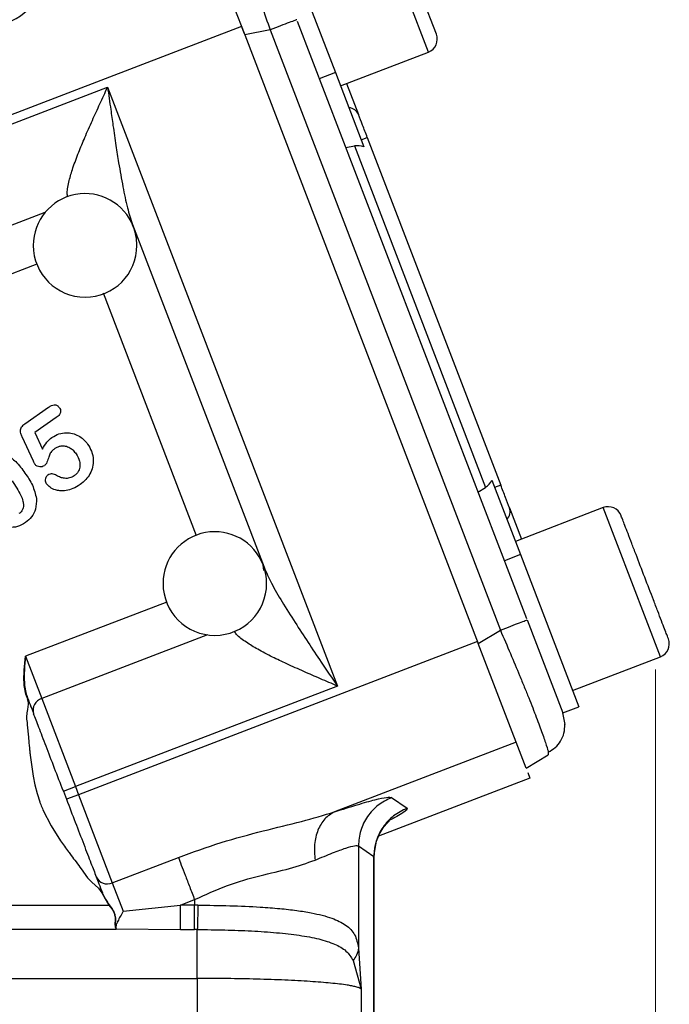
# Model space of a CAD drawing. Header units: inches. Extents: x 0.6 to 16.3, y 0.2 to 11.5.
# Tile 6 of 16: x 6.4 to 7.4, y 5.2 to 6.7. Entities that reach past the tile are written whole.
import ezdxf

# ---------------------------------------------------------------- set-up
doc = ezdxf.new("R2010")
doc.units = ezdxf.units.IN
doc.header["$MEASUREMENT"] = 0
doc.styles.add('SLDTEXTSTYLE0', font='TXT', dxfattribs={"width": 0.75})
doc.dimstyles.new('SLDDIMSTYLE1', dxfattribs={"dimtxt": 0.137795, "dimasz": 0.14, "dimexe": 0, "dimexo": 0.0625, "dimgap": 0.034449, "dimtad": 0, "dimdec": 1, "dimlfac": 1.5, "dimrnd": 1e-09, "dimzin": 12, "dimdsep": 46, "dimtxsty": 'SLDTEXTSTYLE0', "dimblk1": 'CLOSED', "dimblk2": 'CLOSED', "dimsah": 1, "dimcen": 0.09, "dimadec": 0, "dimazin": 3, "dimtfac": 1, "dimtdec": 1, "dimtofl": 0, "dimtmove": 0, "dimatfit": 3, "dimldrblk": 'CLOSED', "dimfxl": 0, "dimfrac": 2, "dimtolj": 1, "dimtzin": 12, "dimarcsym": 0})

# ---------------------------------------------------------------- blocks, each defined once
blk = doc.blocks.new('_Closed')
at = {"color": 0, "linetype": 'ByBlock', "lineweight": -2}
for p, q in [((-1, 0.166667), (0, 0)), ((-1, 0.166667), (-1, -0.166667)), ((0, 0), (-1, -0.166667)), ((0, 0), (-1, 0))]:
    blk.add_line(p, q, dxfattribs=at)
blk = doc.blocks.new('_D_5')
at = {"color": 7, "linetype": 'Continuous', "lineweight": 0}
for p, q in [((7.3953, 5.6938), (7.3953, 3.3187)), ((5.1764, 4.7044), (5.1764, 3.3187)), ((5.9633, 3.5565), (5.9213, 3.5565)), ((5.9213, 3.5565), (5.9213, 3.3378)), ((6.1669, 3.5565), (6.2089, 3.5565)), ((6.2089, 3.5565), (6.2089, 3.3378)), ((5.1764, 3.358), (5.8004, 3.358)), ((7.3953, 3.358), (6.3297, 3.358)), ((5.9213, 3.3378), (5.9633, 3.3378)), ((6.2089, 3.3378), (6.1669, 3.3378))]:
    blk.add_line(p, q, dxfattribs=at)
at = {"color": 7, "linetype": 'Continuous', "lineweight": 18, "xscale": 0.14, "yscale": 0.14, "rotation": 180.0000000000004}
blk.add_blockref('_Closed', (5.1764, 3.358, 0.532), dxfattribs=at)
at = {"color": 7, "linetype": 'Continuous', "lineweight": 18, "xscale": 0.14, "yscale": 0.14}
blk.add_blockref('_Closed', (7.3953, 3.358, 0.532), dxfattribs=at)
at = {"color": 7, "linetype": 'Continuous', "lineweight": 18, "char_height": 0.1378, "attachment_point": 1, "style": 'SLDTEXTSTYLE0'}
for s, insert in [('85', (5.9633, 3.5154)), ('3.3', (5.9378, 3.3092))]:
    blk.add_mtext(s, dxfattribs=dict(at, insert=insert))

msp = doc.modelspace()

# ---------------------------------------------------------------- linework, layer by layer
at = {"color": 8, "linetype": 'Continuous', "lineweight": 25}
for p, q in [((7.0446, 6.6468), (6.9562, 6.8771)), ((6.1453, 6.2816), (6.4529, 6.3997)), ((6.2082, 6.2309), (6.4401, 6.3199)), ((6.6864, 5.9002), (6.5427, 6.2745)), ((7.403, 5.7132), (7.3146, 5.9435)), ((6.6405, 5.7978), (6.4222, 5.714)), ((6.7034, 5.7471), (6.4473, 5.6488)), ((6.9604, 5.4048), (6.9594, 5.4034))]:
    msp.add_line(p, q, dxfattribs=at)
at = {"color": 7, "linetype": 'Continuous', "lineweight": 25}
for p, q in [((6.687, 6.8659), (6.7609, 6.6734)), ((7.0569, 6.6744), (6.9838, 6.8648)), ((6.811, 6.8499), (6.901, 6.6153)), ((6.842, 6.6947), (7.1961, 5.7723)), ((6.7559, 6.6863), (6.2786, 6.5031)), ((6.7559, 6.6863), (6.7596, 6.6767)), ((6.8, 6.681), (6.7609, 6.6734)), ((6.7609, 6.6734), (7.1215, 5.7339)), ((6.8, 6.681), (7.1557, 5.7544)), ((6.9089, 6.5947), (7.0446, 6.6468)), ((6.901, 6.6153), (6.8761, 6.6057)), ((6.901, 6.6153), (6.9451, 6.5004)), ((6.9183, 6.5983), (6.9367, 6.5503)), ((6.2717, 6.4861), (6.5491, 6.5926)), ((6.5491, 6.5926), (6.904, 5.6681)), ((6.9409, 6.5115), (6.9502, 6.515)), ((6.9502, 6.515), (7.1563, 5.9783)), ((6.9169, 6.4995), (6.9305, 6.5019)), ((6.9305, 6.5019), (7.1328, 5.9748)), ((6.5876, 6.3807), (6.7908, 5.8514)), ((6.4213, 6.0728), (6.458, 6.0985)), ((6.4699, 6.0825), (6.4369, 6.0594)), ((6.4346, 6.0154), (6.4171, 6.0528)), ((6.4369, 6.0594), (6.4488, 6.034)), ((7.1211, 5.9676), (7.1328, 5.9748)), ((7.1427, 5.9858), (7.1868, 5.8709)), ((7.1563, 5.9783), (7.1469, 5.9747)), ((7.1698, 5.943), (7.1882, 5.895)), ((7.3146, 5.9435), (7.1789, 5.8914)), ((7.1868, 5.8709), (7.1619, 5.8613)), ((7.1868, 5.8709), (7.2768, 5.6362)), ((6.7906, 5.8464), (6.7894, 5.855)), ((7.1969, 5.7702), (7.252, 5.6267)), ((7.1215, 5.7339), (7.1557, 5.7544)), ((7.1204, 5.7369), (6.5042, 5.5003)), ((7.1954, 5.5414), (7.1215, 5.7339)), ((6.4207, 5.6981), (6.4211, 5.7036)), ((6.4213, 5.7036), (6.4209, 5.6981)), ((6.4211, 5.7036), (6.4222, 5.714)), ((6.4222, 5.714), (6.4213, 5.7036)), ((6.4222, 5.714), (6.4473, 5.6488)), ((7.2673, 5.6611), (7.403, 5.7132)), ((6.4199, 5.682), (6.42, 5.6873)), ((6.42, 5.6873), (6.4203, 5.6927)), ((6.4203, 5.6927), (6.4207, 5.6981)), ((6.4204, 5.6872), (6.4203, 5.682)), ((6.4206, 5.6926), (6.4204, 5.6872)), ((6.4209, 5.6981), (6.4206, 5.6926)), ((6.4199, 5.6818), (6.4199, 5.682)), ((6.4199, 5.6769), (6.4199, 5.6794)), ((6.42, 5.6743), (6.4199, 5.6769)), ((6.4202, 5.6716), (6.42, 5.6743)), ((6.4204, 5.6689), (6.4202, 5.6716)), ((6.4203, 5.682), (6.4204, 5.6818)), ((6.4204, 5.6794), (6.4205, 5.6769)), ((6.4205, 5.6769), (6.4206, 5.6743)), ((6.4206, 5.6743), (6.4208, 5.6717)), ((6.4208, 5.6717), (6.421, 5.669)), ((6.4208, 5.6662), (6.4204, 5.6689)), ((6.4211, 5.6635), (6.4208, 5.6662)), ((6.421, 5.669), (6.4214, 5.6663)), ((6.4216, 5.6608), (6.4211, 5.6635)), ((6.4214, 5.6663), (6.4218, 5.6636)), ((6.4222, 5.6581), (6.4216, 5.6608)), ((6.4218, 5.6636), (6.4223, 5.6609)), ((6.4229, 5.6555), (6.4222, 5.6581)), ((6.4223, 5.6609), (6.4228, 5.6583)), ((6.4228, 5.6583), (6.4235, 5.6557)), ((6.4236, 5.653), (6.4229, 5.6555)), ((6.4235, 5.6557), (6.4243, 5.6532)), ((6.904, 5.6681), (6.4994, 5.5128)), ((6.4247, 5.6499), (6.4236, 5.653)), ((6.4243, 5.6532), (6.4253, 5.6501)), ((6.4251, 5.6487), (6.4262, 5.6419)), ((6.4473, 5.6488), (6.4994, 5.5128)), ((7.2519, 5.6267), (7.2554, 5.6089)), ((7.252, 5.6267), (7.2768, 5.6362)), ((6.425, 5.6083), (6.4269, 5.589)), ((7.18, 5.5815), (6.8996, 5.4738)), ((7.2296, 5.5661), (7.2296, 5.562)), ((6.4296, 5.5611), (6.434, 5.529)), ((7.1954, 5.5414), (7.2296, 5.562)), ((7.1979, 5.5348), (7.2014, 5.5259)), ((6.434, 5.529), (6.4367, 5.5155)), ((7.2014, 5.5259), (6.9677, 5.4362)), ((6.4367, 5.5155), (6.4401, 5.5023)), ((6.4808, 5.5057), (6.4994, 5.5128)), ((6.4808, 5.5057), (6.4856, 5.4932)), ((6.4994, 5.5128), (6.5042, 5.5003)), ((6.4401, 5.5023), (6.4442, 5.4894)), ((6.5042, 5.5003), (6.4856, 5.4932)), ((6.5042, 5.5003), (6.5564, 5.3644)), ((6.9877, 5.4959), (7.0117, 5.4794)), ((6.4493, 5.4767), (6.4617, 5.4524)), ((6.4617, 5.4524), (6.4766, 5.429)), ((6.9364, 5.4213), (6.9364, 5.2636)), ((6.9364, 5.4213), (6.9604, 5.4048)), ((6.5564, 5.3644), (6.6584, 5.4035)), ((6.9604, 4.6871), (6.9604, 5.4048)), ((6.9608, 5.4034), (6.9608, 5.405)), ((6.9608, 4.687), (6.9608, 5.4034)), ((6.5085, 5.3856), (6.5182, 5.3718)), ((6.5182, 5.3718), (6.5249, 5.3652)), ((6.5249, 5.3652), (6.5353, 5.3562)), ((6.5353, 5.3562), (6.5403, 5.3486)), ((6.5564, 5.3644), (6.5732, 5.3207)), ((6.5403, 5.3486), (6.5512, 5.3299)), ((6.541, 5.3488), (6.5413, 5.348)), ((6.5413, 5.348), (6.542, 5.3464)), ((6.542, 5.3464), (6.5427, 5.3449)), ((6.5427, 5.3449), (6.5434, 5.3433)), ((6.5434, 5.3433), (6.5442, 5.3418)), ((6.5442, 5.3418), (6.545, 5.3403)), ((6.545, 5.3403), (6.5458, 5.339)), ((6.5458, 5.339), (6.5459, 5.3388)), ((6.5459, 5.3388), (6.5468, 5.3373)), ((6.5468, 5.3373), (6.5477, 5.3358)), ((6.5477, 5.3358), (6.5487, 5.3343)), ((6.6615, 5.3299), (6.6835, 5.3383)), ((6.6835, 5.3383), (6.6835, 5.3299)), ((5.8815, 5.3299), (6.5512, 5.3299)), ((6.5487, 5.3343), (6.5497, 5.3329)), ((6.5497, 5.3329), (6.5517, 5.3302)), ((6.5512, 5.3299), (6.5557, 5.3239)), ((6.5517, 5.3302), (6.5561, 5.3241)), ((6.5557, 5.3239), (6.5575, 5.321)), ((6.5561, 5.3241), (6.5579, 5.3212)), ((6.5732, 5.3207), (6.6615, 5.3299)), ((6.6835, 5.3299), (6.6615, 5.3299)), ((6.6884, 5.3298), (6.6835, 5.3299)), ((6.56, 5.3149), (6.5606, 5.3117)), ((6.5604, 5.3149), (6.561, 5.3117)), ((6.5606, 5.3056), (6.5605, 5.3026)), ((6.5606, 5.3117), (6.5607, 5.3108)), ((6.5608, 5.3086), (6.5606, 5.3056)), ((6.561, 5.3117), (6.5611, 5.3107)), ((6.5612, 5.3054), (6.561, 5.3024)), ((6.5612, 5.3085), (6.5612, 5.3054)), ((6.5623, 5.2921), (5.8815, 5.2921)), ((6.5604, 5.2998), (6.5606, 5.2973)), ((6.5606, 5.2973), (6.5611, 5.295)), ((6.561, 5.2995), (6.5612, 5.297)), ((6.5611, 5.295), (6.5617, 5.2935)), ((6.5612, 5.297), (6.5617, 5.2947)), ((6.5617, 5.2947), (6.5619, 5.2943)), ((6.5619, 5.2943), (6.5621, 5.2937)), ((6.5622, 5.2934), (6.6615, 5.2921)), ((6.5623, 5.2931), (6.5623, 5.2925)), ((6.5623, 5.2925), (6.5623, 5.2921)), ((6.6615, 5.2921), (6.6835, 5.2921)), ((6.6876, 5.2921), (6.6835, 5.2921)), ((6.9364, 5.2636), (6.9406, 5.2002)), ((6.9282, 5.2445), (6.9406, 5.2002)), ((5.8815, 5.2167), (6.6876, 5.2167)), ((6.6876, 5.2167), (6.6876, 4.6703)), ((6.9406, 5.2002), (6.9406, 4.6772))]:
    msp.add_line(p, q, dxfattribs=at)
at = {"color": 7, "linetype": 'Continuous', "lineweight": 25, "flags": 128}
msp.add_lwpolyline([(6.4269, 5.589), (6.4277, 5.5813), (6.4282, 5.575)], dxfattribs=at)
at = {"color": 7, "linetype": 'Continuous', "lineweight": 25}
for centre, radius, start, end in [((6.3696, 6.7689), 0.08, 180, 0), ((7.037, 6.6667), 0.0213, 291, 21), ((6.9201, 6.5427), 0.0183, 24.5917, 84.2084), ((6.5143, 6.3484), 0.08, 21.3073, 180), ((6.5143, 6.3484), 0.08, 0, 21.3073), ((6.5143, 6.3484), 0.08, 180, 0), ((7.3222, 5.9236), 0.0213, 21, 111), ((7.1524, 5.9376), 0.0183, 317.7916, 17.4083), ((6.7147, 5.8263), 0.08, 21.0177, 180), ((6.7147, 5.8263), 0.08, 0, 21.0177), ((6.7147, 5.8263), 0.08, 180, 0), ((7.3953, 5.7331), 0.0213, 291, 21), ((6.4529, 5.6308), 0.0189, 107.4037, 196.8829), ((6.5486, 5.3815), 0.0189, 205.1171, 294.5963)]:
    msp.add_arc(centre, radius, start, end, dxfattribs=at)
for centre, start_param, end_param in [((6.9367, 6.4721), 5.584963, 6.108652), ((7.1175, 6.0012), 3.316126, 3.839815)]:
    msp.add_ellipse(centre, major_axis=(-0.011, 0.0285), ratio=0.916331, start_param=start_param, end_param=end_param, dxfattribs=at)
at = {"color": 8, "linetype": 'Continuous', "lineweight": 25}
for points, knots in [([(6.7294, 6.8695), (6.7308, 6.8669), (6.733, 6.8628), (6.7374, 6.8527), (6.7429, 6.8397), (6.751, 6.8191), (6.7624, 6.7886), (6.7747, 6.7546), (6.7875, 6.7182), (6.7958, 6.6936), (6.8, 6.681)], [0, 0, 0, 0, 0.125024, 0.200601, 0.275598, 0.423758, 0.571923, 0.722297, 0.858111, 1, 1, 1, 1]), ([(6.4875, 6.4226), (6.4871, 6.4248), (6.4863, 6.4292), (6.4876, 6.4383), (6.4902, 6.451), (6.4957, 6.469), (6.504, 6.4914), (6.5143, 6.5159), (6.5253, 6.5409), (6.5372, 6.5669), (6.5451, 6.584), (6.5491, 6.5926)], [0, 0, 0, 0, 0.057344, 0.119849, 0.187265, 0.308086, 0.448096, 0.574134, 0.721283, 0.860322, 1, 1, 1, 1]), ([(6.904, 5.6681), (6.8953, 5.6718), (6.8779, 5.6792), (6.8517, 5.6906), (6.8268, 5.7018), (6.8028, 5.7132), (6.7815, 5.7242), (6.7627, 5.7358), (6.7496, 5.7452), (6.7458, 5.7511), (6.7448, 5.7528)], [0, 0, 0, 0, 0.1402564, 0.2798916, 0.4275818, 0.5541949, 0.6947372, 0.8161279, 0.9463135, 1, 1, 1, 1]), ([(7.1557, 5.7544), (7.161, 5.7422), (7.1712, 5.7184), (7.1835, 5.689), (7.1928, 5.6665), (7.2018, 5.6442), (7.2117, 5.619), (7.221, 5.594), (7.2268, 5.5767), (7.2296, 5.5676), (7.2296, 5.5662), (7.2296, 5.5661)], [0, 0, 0, 0, 0.139643, 0.273304, 0.347684, 0.421493, 0.567307, 0.713124, 0.861116, 0.99478, 1, 1, 1, 1]), ([(7.0117, 5.4794), (7.0115, 5.4778), (7.0113, 5.4748), (6.9921, 5.4648), (6.9837, 5.4604)], [0, 0, 0, 0, 0.559511, 1, 1, 1, 1])]:
    msp.add_open_spline(points, degree=3, knots=knots, dxfattribs=at)
at = {"color": 7, "linetype": 'Continuous', "lineweight": 25}
for points in [[(6.8412, 6.6968), (6.8406, 6.6966), (6.8394, 6.6961), (6.8302, 6.6926), (6.8168, 6.6875), (6.8056, 6.6832), (6.8, 6.681)], [(6.9502, 6.515), (6.9477, 6.5216), (6.9426, 6.5348), (6.9387, 6.5451), (6.9367, 6.5503)], [(7.1698, 5.943), (7.1678, 5.9482), (7.1639, 5.9585), (7.1588, 5.9717), (7.1563, 5.9783)], [(7.1557, 5.7544), (7.1613, 5.7566), (7.1725, 5.7609), (7.1859, 5.766), (7.1951, 5.7695), (7.1963, 5.77), (7.1969, 5.7702)], [(6.4254, 5.65), (6.4272, 5.6451), (6.431, 5.6354), (6.4336, 5.6287), (6.4349, 5.6253)], [(6.9877, 5.4959), (6.9805, 5.4924), (6.966, 5.4853), (6.9497, 5.4672), (6.9386, 5.4454), (6.9372, 5.4294), (6.9364, 5.4213)], [(7.0117, 5.4794), (7.0045, 5.4759), (6.99, 5.4688), (6.9736, 5.4507), (6.9626, 5.4289), (6.9611, 5.4129), (6.9604, 5.4048)], [(6.6584, 5.4035), (6.6598, 5.3999), (6.6626, 5.3925), (6.6688, 5.3765), (6.6758, 5.3581), (6.6809, 5.3449), (6.6835, 5.3383)], [(6.5315, 5.3735), (6.5328, 5.3702), (6.5354, 5.3634), (6.5391, 5.3537), (6.541, 5.3488)], [(6.6615, 5.2921), (6.6615, 5.2939), (6.6615, 5.2973), (6.6615, 5.3064), (6.6615, 5.3175), (6.6615, 5.3257), (6.6615, 5.3299)], [(6.6835, 5.2921), (6.6835, 5.2939), (6.6835, 5.2973), (6.6835, 5.3064), (6.6835, 5.3175), (6.6835, 5.3257), (6.6835, 5.3299)], [(6.6876, 5.2167), (6.6876, 5.2249), (6.6876, 5.2413), (6.6876, 5.2635), (6.6876, 5.2818), (6.6876, 5.2887), (6.6876, 5.2921)]]:
    msp.add_open_spline(points, degree=3, dxfattribs=at)
for points, knots in [([(6.5491, 6.5926), (6.5507, 6.581), (6.5535, 6.5613), (6.5577, 6.5312), (6.5618, 6.5038), (6.5667, 6.4721), (6.5724, 6.44), (6.5789, 6.4075), (6.5849, 6.3891), (6.5876, 6.3807)], [0, 0, 0, 0, 0.158501, 0.270352, 0.412994, 0.534884, 0.709814, 0.865945, 1, 1, 1, 1]), ([(6.458, 6.0985), (6.4595, 6.0995), (6.4622, 6.1012), (6.4661, 6.1023), (6.4691, 6.1021), (6.4712, 6.1013), (6.4731, 6.0998), (6.4742, 6.0985), (6.4747, 6.0978)], [0, 0, 0, 0, 0.282934, 0.50493, 0.623902, 0.74031, 0.863108, 1, 1, 1, 1]), ([(6.4747, 6.0978), (6.4753, 6.0969), (6.4763, 6.095), (6.4766, 6.092), (6.476, 6.0894), (6.4742, 6.0858), (6.4717, 6.0839), (6.4699, 6.0825)], [0, 0, 0, 0, 0.183279, 0.351291, 0.487715, 0.626452, 1, 1, 1, 1]), ([(6.4171, 6.0528), (6.4164, 6.0545), (6.4151, 6.0574), (6.4143, 6.0618), (6.4147, 6.0654), (6.4168, 6.0694), (6.4195, 6.0714), (6.4213, 6.0728)], [0, 0, 0, 0, 0.234503, 0.424999, 0.564143, 0.705534, 1, 1, 1, 1]), ([(6.4488, 6.034), (6.4508, 6.0377), (6.4545, 6.0446), (6.4605, 6.0497), (6.4632, 6.052)], [0, 0, 0, 0, 0.5365978, 1, 1, 1, 1]), ([(6.4632, 6.052), (6.4667, 6.054), (6.4735, 6.058), (6.4847, 6.0596), (6.495, 6.0584), (6.5041, 6.0548), (6.5122, 6.0492), (6.5163, 6.0441), (6.5183, 6.0415)], [0, 0, 0, 0, 0.189633, 0.377225, 0.531677, 0.686431, 0.841432, 1, 1, 1, 1]), ([(6.4682, 6.0351), (6.4667, 6.034), (6.4641, 6.0321), (6.4606, 6.0283), (6.4594, 6.0246), (6.4581, 6.0209), (6.4565, 6.0164), (6.4549, 6.0112), (6.4521, 6.0087), (6.4515, 6.0082)], [0, 0, 0, 0, 0.171852, 0.295519, 0.479505, 0.522121, 0.660092, 0.924058, 1, 1, 1, 1]), ([(6.4682, 6.0351), (6.4696, 6.036), (6.4724, 6.0377), (6.4777, 6.0392), (6.4842, 6.039), (6.4906, 6.0363), (6.4962, 6.032), (6.4989, 6.0284), (6.5004, 6.0266)], [0, 0, 0, 0, 0.133197, 0.26089, 0.437889, 0.641563, 0.810594, 1, 1, 1, 1]), ([(6.5183, 6.0415), (6.5205, 6.038), (6.5251, 6.0304), (6.5275, 6.0179), (6.5263, 6.0059), (6.5223, 5.9956), (6.5157, 5.9862), (6.5097, 5.9815), (6.5066, 5.9791)], [0, 0, 0, 0, 0.175084, 0.372936, 0.522991, 0.680744, 0.834974, 1, 1, 1, 1]), ([(6.3935, 6.0255), (6.3983, 6.022), (6.4091, 6.014), (6.4171, 6.003), (6.4215, 5.9968)], [0, 0, 0, 0, 0.435517, 1, 1, 1, 1]), ([(6.5004, 6.0266), (6.5025, 6.0229), (6.5059, 6.0171), (6.5068, 6.0076), (6.5051, 6.001), (6.5017, 5.9959), (6.499, 5.9937), (6.4976, 5.9926)], [0, 0, 0, 0, 0.333094, 0.522804, 0.73003, 0.861694, 1, 1, 1, 1]), ([(6.4372, 6.0101), (6.4371, 6.0102), (6.437, 6.0104), (6.4367, 6.0109), (6.4359, 6.0126), (6.4351, 6.0142), (6.4346, 6.0154)], [0, 0, 0, 0, 0.036937, 0.098988, 0.298586, 1, 1, 1, 1]), ([(6.4515, 6.0082), (6.4504, 6.0076), (6.4482, 6.0063), (6.4441, 6.0062), (6.4408, 6.007), (6.4384, 6.0086), (6.4376, 6.0096), (6.4372, 6.0101)], [0, 0, 0, 0, 0.236677, 0.475461, 0.748137, 0.873577, 1, 1, 1, 1]), ([(6.4215, 5.9968), (6.4257, 5.9908), (6.4341, 5.9788), (6.4375, 5.9647), (6.4393, 5.9576)], [0, 0, 0, 0, 0.503045, 1, 1, 1, 1]), ([(6.4569, 5.9937), (6.4563, 5.9932), (6.455, 5.9922), (6.4534, 5.9897), (6.4527, 5.9866), (6.4528, 5.9832), (6.4538, 5.9814), (6.4543, 5.9805)], [0, 0, 0, 0, 0.169265, 0.329746, 0.584665, 0.799584, 1, 1, 1, 1]), ([(6.4703, 5.9931), (6.4692, 5.9937), (6.4671, 5.9949), (6.4636, 5.9958), (6.46, 5.9955), (6.458, 5.9943), (6.4569, 5.9937)], [0, 0, 0, 0, 0.269873, 0.503674, 0.74621, 1, 1, 1, 1]), ([(6.4976, 5.9926), (6.4953, 5.9913), (6.4906, 5.9887), (6.4829, 5.9885), (6.4761, 5.99), (6.4723, 5.992), (6.4703, 5.9931)], [0, 0, 0, 0, 0.275975, 0.555787, 0.769362, 1, 1, 1, 1]), ([(6.4015, 5.9848), (6.4065, 5.9775), (6.4133, 5.9676), (6.4183, 5.9547), (6.4194, 5.9481), (6.419, 5.9429), (6.4167, 5.9379), (6.4137, 5.9355), (6.4122, 5.9342)], [0, 0, 0, 0, 0.459258, 0.625449, 0.721822, 0.804294, 0.897797, 1, 1, 1, 1]), ([(6.5066, 5.9791), (6.503, 5.9768), (6.4963, 5.9726), (6.4855, 5.9694), (6.4762, 5.9692), (6.4677, 5.9708), (6.4602, 5.9744), (6.4562, 5.9785), (6.4543, 5.9805)], [0, 0, 0, 0, 0.220766, 0.410738, 0.579411, 0.700331, 0.85842, 1, 1, 1, 1]), ([(6.4393, 5.9576), (6.4392, 5.952), (6.439, 5.942), (6.4324, 5.9287), (6.4256, 5.9231), (6.4222, 5.9203)], [0, 0, 0, 0, 0.3898397, 0.6917125, 1, 1, 1, 1]), ([(7.4152, 5.7408), (7.4148, 5.7421), (7.414, 5.744), (7.4094, 5.7559), (7.4047, 5.7682), (7.3989, 5.7834), (7.3904, 5.8056), (7.3787, 5.836), (7.367, 5.8664), (7.3585, 5.8886), (7.3527, 5.9038), (7.3479, 5.9161), (7.3434, 5.928), (7.3426, 5.93), (7.3421, 5.9312)], [0, 0, 0, 0, 0.119728, 0.18418, 0.25, 0.31582, 0.380272, 0.5, 0.619728, 0.68418, 0.75, 0.81582, 0.880272, 1, 1, 1, 1]), ([(6.4222, 5.9203), (6.4182, 5.918), (6.4103, 5.9134), (6.3971, 5.9125), (6.385, 5.9149), (6.3783, 5.9187), (6.3749, 5.9207)], [0, 0, 0, 0, 0.271533, 0.5410541, 0.7646123, 1, 1, 1, 1]), ([(6.7908, 5.8514), (6.7944, 5.8432), (6.8023, 5.8256), (6.8191, 5.7971), (6.8382, 5.7667), (6.8586, 5.7355), (6.8805, 5.7029), (6.8957, 5.6804), (6.904, 5.6681)], [0, 0, 0, 0, 0.134031, 0.290113, 0.465126, 0.632231, 0.799032, 1, 1, 1, 1]), ([(6.4199, 5.6794), (6.4199, 5.6801), (6.4199, 5.681), (6.4199, 5.6818), (6.4199, 5.6818)], [0, 0, 0, 0, 0.976669, 1, 1, 1, 1]), ([(6.4204, 5.6818), (6.4204, 5.6818), (6.4204, 5.681), (6.4204, 5.6801), (6.4204, 5.6794)], [0, 0, 0, 0, 0.023336, 1, 1, 1, 1]), ([(6.4254, 5.65), (6.4254, 5.65), (6.4253, 5.65), (6.4252, 5.65), (6.4252, 5.6499), (6.425, 5.6499), (6.4249, 5.6498), (6.4248, 5.6498), (6.4247, 5.6497)], [0, 0, 0, 0, 0.241257, 0.371634, 0.504461, 0.636491, 0.764592, 1, 1, 1, 1]), ([(6.4262, 5.6419), (6.4263, 5.641), (6.4263, 5.6386), (6.4259, 5.6348), (6.4254, 5.6321), (6.4252, 5.6308)], [0, 0, 0, 0, 0.2485263, 0.6426757, 1, 1, 1, 1]), ([(6.4252, 5.6308), (6.4251, 5.6302), (6.4247, 5.6281), (6.424, 5.6245), (6.4239, 5.6213), (6.4238, 5.6197)], [0, 0, 0, 0, 0.14419, 0.571614, 1, 1, 1, 1]), ([(6.4808, 5.5057), (6.4762, 5.5176), (6.4669, 5.5418), (6.4539, 5.5758), (6.4425, 5.6053), (6.4374, 5.6187), (6.4349, 5.6253)], [0, 0, 0, 0, 0.245536, 0.5, 0.754464, 1, 1, 1, 1]), ([(6.4238, 5.6197), (6.4242, 5.6161), (6.4245, 5.6123), (6.425, 5.6085), (6.425, 5.6083)], [0, 0, 0, 0, 0.9520973, 1, 1, 1, 1]), ([(7.2296, 5.566), (7.2334, 5.5682), (7.241, 5.5725), (7.2492, 5.5828), (7.2547, 5.5951), (7.2552, 5.6043), (7.2554, 5.609)], [0, 0, 0, 0, 0.252652, 0.503903, 0.753133, 1, 1, 1, 1]), ([(6.4282, 5.575), (6.4283, 5.5745), (6.4285, 5.5723), (6.4287, 5.5698), (6.429, 5.5667), (6.4292, 5.5644), (6.4295, 5.5622), (6.4296, 5.5611)], [0, 0, 0, 0, 0.106694, 0.484809, 0.53197, 0.770241, 1, 1, 1, 1]), ([(6.4442, 5.4894), (6.4448, 5.4879), (6.4463, 5.4837), (6.4481, 5.4795), (6.4493, 5.4767)], [0, 0, 0, 0, 0.344115, 1, 1, 1, 1]), ([(6.4856, 5.4932), (6.4901, 5.4813), (6.4995, 5.457), (6.5125, 5.423), (6.5238, 5.3935), (6.529, 5.3801), (6.5315, 5.3735)], [0, 0, 0, 0, 0.245536, 0.5, 0.754464, 1, 1, 1, 1]), ([(6.8996, 5.4738), (6.9119, 5.4777), (6.9365, 5.4855), (6.9632, 5.4929), (6.9818, 5.4969), (6.9858, 5.4962), (6.9877, 5.4959)], [0, 0, 0, 0, 0.25081, 0.503018, 0.753643, 1, 1, 1, 1]), ([(6.6584, 5.4035), (6.6804, 5.4115), (6.724, 5.4272), (6.7885, 5.4445), (6.8486, 5.4585), (6.8829, 5.4688), (6.8996, 5.4738)], [0, 0, 0, 0, 0.264157, 0.522892, 0.768297, 1, 1, 1, 1]), ([(6.8996, 5.4738), (6.8943, 5.4706), (6.8838, 5.4642), (6.8732, 5.4462), (6.8676, 5.424), (6.8689, 5.4075), (6.8695, 5.3992)], [0, 0, 0, 0, 0.2500778, 0.5, 0.7499222, 1, 1, 1, 1]), ([(6.9606, 5.4025), (6.961, 5.4094), (6.9618, 5.4221), (6.9678, 5.4379), (6.9744, 5.4489), (6.9802, 5.4559), (6.9838, 5.4595), (6.9843, 5.4599), (6.984, 5.4598), (6.9838, 5.4597)], [0, 0, 0, 0, 0.2364951, 0.4343737, 0.5959079, 0.725955, 0.8334871, 0.9359511, 1, 1, 1, 1]), ([(6.4766, 5.429), (6.4805, 5.4234), (6.4859, 5.4158), (6.4915, 5.4084), (6.493, 5.4064)], [0, 0, 0, 0, 0.738916, 1, 1, 1, 1]), ([(6.8695, 5.3992), (6.879, 5.4032), (6.8976, 5.4109), (6.9179, 5.4183), (6.9319, 5.4223), (6.9349, 5.4217), (6.9364, 5.4213)], [0, 0, 0, 0, 0.2579495, 0.5051687, 0.7536021, 1, 1, 1, 1]), ([(6.493, 5.4064), (6.4954, 5.4031), (6.5006, 5.3962), (6.5058, 5.3892), (6.5085, 5.3856)], [0, 0, 0, 0, 0.476417, 1, 1, 1, 1]), ([(6.6835, 5.3383), (6.7003, 5.346), (6.7337, 5.3614), (6.7845, 5.3757), (6.8316, 5.386), (6.8568, 5.3948), (6.8695, 5.3992)], [0, 0, 0, 0, 0.254624, 0.504478, 0.751953, 1, 1, 1, 1]), ([(6.541, 5.3488), (6.541, 5.3488), (6.5409, 5.3488), (6.5409, 5.3488), (6.5408, 5.3488), (6.5407, 5.3487), (6.5405, 5.3487), (6.5404, 5.3486), (6.5403, 5.3486)], [0, 0, 0, 0, 0.2394396, 0.3683514, 0.5000038, 0.6316556, 0.7605657, 1, 1, 1, 1]), ([(6.5512, 5.3299), (6.5512, 5.3299), (6.5513, 5.33), (6.5515, 5.3301), (6.5516, 5.3301), (6.5516, 5.3302), (6.5517, 5.3302)], [0, 0, 0, 0, 0.2456, 0.50001, 0.754415, 1, 1, 1, 1]), ([(6.5575, 5.321), (6.5575, 5.3209), (6.5581, 5.3199), (6.5586, 5.3189), (6.559, 5.318)], [0, 0, 0, 0, 0.092762, 1, 1, 1, 1]), ([(6.5579, 5.3212), (6.5579, 5.3211), (6.5585, 5.3201), (6.559, 5.319), (6.5594, 5.3181)], [0, 0, 0, 0, 0.128544, 1, 1, 1, 1]), ([(6.5732, 5.3207), (6.5717, 5.3179), (6.5687, 5.3123), (6.5646, 5.3049), (6.5616, 5.2984), (6.5618, 5.2957), (6.5619, 5.2943)], [0, 0, 0, 0, 0.25192, 0.5031645, 0.7524956, 1, 1, 1, 1]), ([(6.6884, 5.3298), (6.6884, 5.3252), (6.6883, 5.3161), (6.6881, 5.3048), (6.6879, 5.2966), (6.6877, 5.2936), (6.6876, 5.2921)], [0, 0, 0, 0, 0.279857, 0.559469, 0.779712, 1, 1, 1, 1]), ([(6.6884, 5.3298), (6.705, 5.3296), (6.7381, 5.3292), (6.7806, 5.3273), (6.8148, 5.3247), (6.8411, 5.3217), (6.8692, 5.3172), (6.8958, 5.3104), (6.9146, 5.3014), (6.9251, 5.2923), (6.9331, 5.2819), (6.9351, 5.2709), (6.9364, 5.2636)], [0, 0, 0, 0, 0.128105, 0.255498, 0.342661, 0.425344, 0.503599, 0.634897, 0.754604, 0.818284, 0.878493, 1, 1, 1, 1]), ([(6.559, 5.318), (6.5593, 5.3173), (6.5597, 5.3162), (6.56, 5.3152), (6.56, 5.3149)], [0, 0, 0, 0, 0.714844, 1, 1, 1, 1]), ([(6.5594, 5.3181), (6.5597, 5.3173), (6.5601, 5.3163), (6.5604, 5.3152), (6.5604, 5.3149)], [0, 0, 0, 0, 0.739835, 1, 1, 1, 1]), ([(6.5607, 5.3108), (6.5607, 5.3108), (6.5607, 5.31), (6.5607, 5.3093), (6.5608, 5.3086)], [0, 0, 0, 0, 0.001094, 1, 1, 1, 1]), ([(6.5611, 5.3107), (6.5611, 5.3107), (6.5612, 5.31), (6.5612, 5.3092), (6.5612, 5.3085)], [0, 0, 0, 0, 0.0011, 1, 1, 1, 1]), ([(6.5605, 5.3026), (6.5605, 5.3023), (6.5604, 5.3013), (6.5604, 5.3004), (6.5604, 5.2998)], [0, 0, 0, 0, 0.261776, 1, 1, 1, 1]), ([(6.561, 5.3024), (6.561, 5.3021), (6.561, 5.3011), (6.561, 5.3002), (6.561, 5.2995)], [0, 0, 0, 0, 0.262135, 1, 1, 1, 1]), ([(6.5617, 5.2947), (6.5617, 5.2948), (6.5617, 5.2949), (6.5615, 5.295), (6.5613, 5.2951), (6.5612, 5.295), (6.5611, 5.295)], [0, 0, 0, 0, 0.243758, 0.5, 0.756242, 1, 1, 1, 1]), ([(6.5621, 5.2937), (6.5622, 5.2936), (6.5622, 5.2936), (6.5622, 5.2935), (6.5622, 5.2934)], [0, 0, 0, 0, 0.499897, 1, 1, 1, 1]), ([(6.6876, 5.2921), (6.7019, 5.292), (6.7304, 5.2917), (6.7718, 5.2901), (6.8108, 5.2875), (6.8458, 5.2835), (6.8761, 5.2779), (6.9004, 5.2701), (6.9185, 5.26), (6.925, 5.2496), (6.9282, 5.2445)], [0, 0, 0, 0, 0.1244419, 0.2492278, 0.3744976, 0.5001857, 0.6262342, 0.7524126, 0.8775501, 1, 1, 1, 1]), ([(6.9364, 5.2636), (6.9359, 5.2598), (6.9349, 5.2529), (6.9302, 5.2471), (6.9282, 5.2445)], [0, 0, 0, 0, 0.559513, 1, 1, 1, 1]), ([(6.9406, 5.2002), (6.9399, 5.2008), (6.9384, 5.202), (6.9331, 5.2036), (6.9267, 5.2051), (6.9153, 5.2071), (6.8955, 5.2094), (6.8625, 5.212), (6.8239, 5.2141), (6.7802, 5.2156), (6.7343, 5.2165), (6.7031, 5.2167), (6.6876, 5.2167)], [0, 0, 0, 0, 0.071806, 0.135932, 0.192375, 0.241135, 0.376865, 0.500493, 0.630191, 0.756664, 0.879928, 1, 1, 1, 1])]:
    msp.add_open_spline(points, degree=3, knots=knots, dxfattribs=at)

# ---------------------------------------------------------------- dimensions: what is measured, and where the dimension line sits
at = {"color": 7, "linetype": 'Continuous', "lineweight": 18}
dim = msp.add_linear_dim(base=(7.3953, 3.358), p1=(5.1764, 4.7438), p2=(7.3953, 5.7331), dimstyle='SLDDIMSTYLE1', dxfattribs=at)
dim.commit()
dim.dimension.update_dxf_attribs({"geometry": '_D_5', "text_midpoint": (6.0651, 3.358), "dimtype": 160})

doc.saveas('drawing.dxf')
